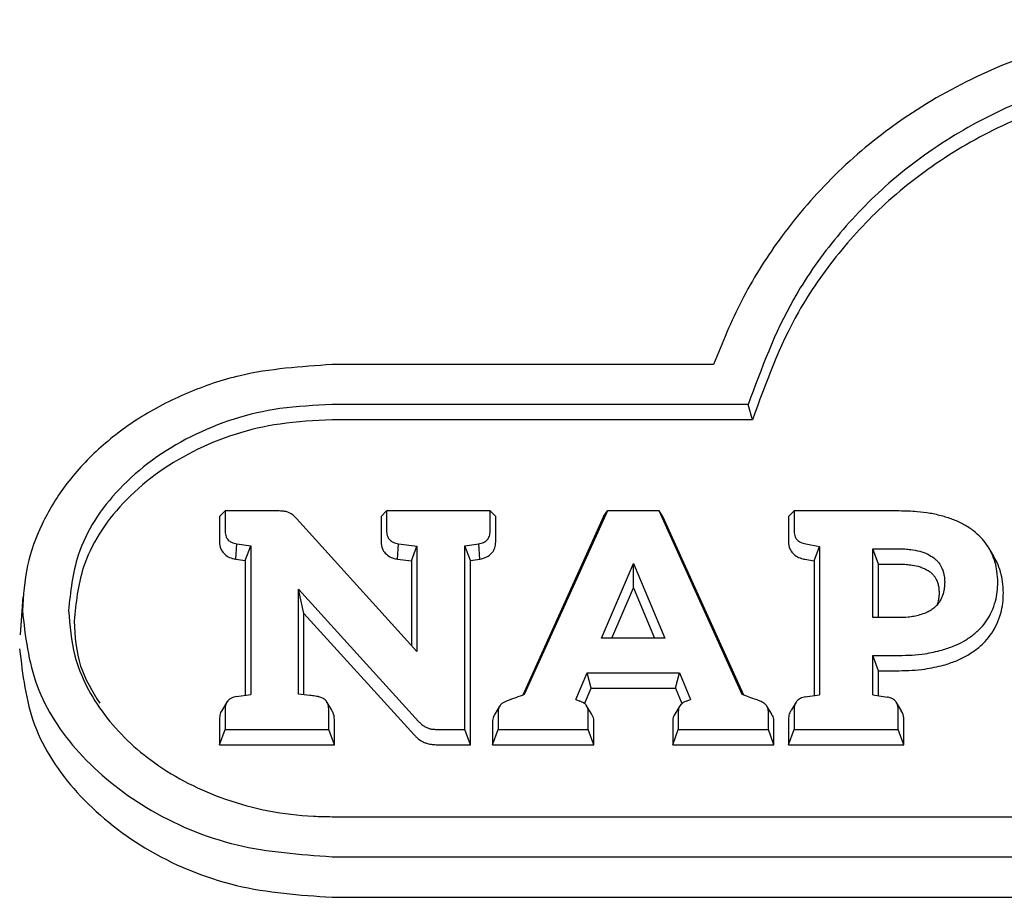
# Model space of a CAD drawing. Header units: inches. Extents: x 35 to 206, y 22 to 147.
# Tile 14 of 51: x 96.3 to 97.71, y 52.35 to 53.61. Entities that reach past the tile are written whole.
import ezdxf

# ---------------------------------------------------------------- set-up
doc = ezdxf.new("R2010")
doc.units = ezdxf.units.IN
doc.header["$LTSCALE"] = 16
doc.header["$MEASUREMENT"] = 0

msp = doc.modelspace()

# ---------------------------------------------------------------- linework, layer by layer
at = {"color": 7, "linetype": 'Continuous', "lineweight": 25}
for p, q in [((97.2926, 53.1109), (96.7447, 53.1109)), ((97.3425, 53.0535), (96.7447, 53.0535)), ((97.3487, 53.0315), (97.3425, 53.0535)), ((97.3487, 53.0315), (96.7447, 53.0315)), ((96.583, 52.8926), (96.591, 52.9007)), ((96.591, 52.9007), (96.591, 52.8711)), ((96.6674, 52.9007), (96.591, 52.9007)), ((96.8151, 52.8926), (96.8232, 52.9007)), ((96.8232, 52.9007), (96.8232, 52.8711)), ((96.9718, 52.9007), (96.8232, 52.9007)), ((96.9718, 52.8711), (96.9718, 52.9007)), ((96.9798, 52.8926), (96.9718, 52.9007)), ((97.1404, 52.9007), (97.0209, 52.6369)), ((97.1349, 52.8926), (97.1404, 52.9007)), ((97.2146, 52.9007), (97.1404, 52.9007)), ((97.334, 52.6369), (97.2146, 52.9007)), ((97.2201, 52.8926), (97.2146, 52.9007)), ((97.4004, 52.8926), (97.4084, 52.9007)), ((97.4084, 52.9007), (97.4084, 52.8711)), ((97.5593, 52.9007), (97.4084, 52.9007)), ((96.583, 52.8926), (96.583, 52.8561)), ((96.8667, 52.6988), (96.6937, 52.8899)), ((96.8151, 52.8926), (96.8151, 52.8561)), ((96.9798, 52.8561), (96.9798, 52.8926)), ((97.1349, 52.8926), (97.0187, 52.6361)), ((97.3362, 52.6362), (97.2201, 52.8926)), ((97.4004, 52.8926), (97.4004, 52.8561)), ((96.6064, 52.8315), (96.6078, 52.8533)), ((96.6078, 52.8533), (96.6279, 52.8504)), ((96.6199, 52.8295), (96.6279, 52.8504)), ((96.6279, 52.8504), (96.6279, 52.6372)), ((96.839, 52.8314), (96.8403, 52.8533)), ((96.8403, 52.8533), (96.8667, 52.8502)), ((96.8587, 52.8291), (96.8667, 52.8502)), ((96.8667, 52.8502), (96.8667, 52.6988)), ((96.9354, 52.8504), (96.9554, 52.8533)), ((96.9434, 52.8295), (96.9354, 52.8504)), ((96.9354, 52.5869), (96.9354, 52.8504)), ((96.9569, 52.8315), (96.9554, 52.8533)), ((97.4253, 52.8533), (97.4452, 52.8497)), ((97.4372, 52.8291), (97.4452, 52.8497)), ((97.4452, 52.8497), (97.4452, 52.6368)), ((97.5215, 52.8463), (97.5593, 52.8463)), ((97.5215, 52.7476), (97.5215, 52.8463)), ((97.5296, 52.8244), (97.5215, 52.8463)), ((97.6954, 52.8358), (97.6882, 52.8476)), ((96.6064, 52.8315), (96.6199, 52.8295)), ((96.6199, 52.8295), (96.6199, 52.636)), ((96.839, 52.8314), (96.8587, 52.8291)), ((96.8587, 52.8291), (96.8587, 52.7077)), ((96.9434, 52.8295), (96.9569, 52.8315)), ((96.9434, 52.565), (96.9434, 52.8295)), ((97.4237, 52.8315), (97.4372, 52.8291)), ((97.4372, 52.8291), (97.4372, 52.6355)), ((97.7002, 52.8268), (97.695, 52.8357)), ((97.132, 52.7179), (97.1776, 52.8254)), ((97.1776, 52.8254), (97.2229, 52.7179)), ((97.1776, 52.7902), (97.1776, 52.8254)), ((97.5296, 52.7476), (97.5296, 52.8244)), ((97.5296, 52.8244), (97.5593, 52.8244)), ((96.6964, 52.7886), (96.8691, 52.5984)), ((96.6964, 52.6375), (96.6964, 52.7886)), ((96.7044, 52.7535), (96.6964, 52.7886)), ((97.1469, 52.7179), (97.1776, 52.7902)), ((97.1776, 52.7902), (97.208, 52.7179)), ((96.3006, 52.7774), (96.2967, 52.7226)), ((96.7044, 52.6366), (96.7044, 52.7535)), ((96.7044, 52.7535), (96.8628, 52.579)), ((97.5593, 52.7476), (97.5215, 52.7476)), ((97.2229, 52.7179), (97.132, 52.7179)), ((97.5215, 52.6932), (97.5593, 52.6932)), ((97.5215, 52.6367), (97.5215, 52.6932)), ((97.5296, 52.6712), (97.5215, 52.6932)), ((97.0951, 52.6299), (97.1113, 52.6681)), ((97.1113, 52.6681), (97.2437, 52.6681)), ((97.1169, 52.6461), (97.1113, 52.6681)), ((97.2381, 52.6461), (97.2437, 52.6681)), ((97.2437, 52.6681), (97.2599, 52.6298)), ((97.5296, 52.6355), (97.5296, 52.6712)), ((97.5296, 52.6712), (97.5593, 52.6712)), ((97.1074, 52.6239), (97.1169, 52.6461)), ((97.1169, 52.6461), (97.2381, 52.6461)), ((97.2381, 52.6461), (97.2474, 52.6241)), ((96.6075, 52.6342), (96.6279, 52.6372)), ((97.4246, 52.6336), (97.4452, 52.6368)), ((97.5215, 52.6367), (97.5426, 52.6334)), ((96.5941, 52.6269), (96.5873, 52.6156)), ((96.591, 52.6164), (96.591, 52.5869)), ((96.7438, 52.6155), (96.7369, 52.627)), ((96.74, 52.5869), (96.74, 52.6164)), ((96.9855, 52.6204), (96.9784, 52.6087)), ((97.0951, 52.6299), (97.1009, 52.6276)), ((97.1174, 52.6095), (97.1105, 52.6209)), ((97.2442, 52.6206), (97.2372, 52.609)), ((97.2549, 52.6281), (97.2599, 52.6298)), ((97.3765, 52.6087), (97.3695, 52.6203)), ((97.4115, 52.6263), (97.4047, 52.615)), ((97.5627, 52.6137), (97.5556, 52.6255)), ((96.9834, 52.6131), (96.9834, 52.5869)), ((97.1129, 52.5869), (97.1129, 52.6131)), ((97.2421, 52.6131), (97.2421, 52.5869)), ((97.3715, 52.5869), (97.3715, 52.6131)), ((97.4084, 52.616), (97.4084, 52.5869)), ((97.558, 52.5869), (97.558, 52.616)), ((96.583, 52.6014), (96.583, 52.565)), ((96.7481, 52.565), (96.7481, 52.6014)), ((96.9753, 52.5981), (96.9753, 52.565)), ((97.1209, 52.565), (97.1209, 52.5981)), ((97.2341, 52.5981), (97.2341, 52.565)), ((97.3796, 52.565), (97.3796, 52.5981)), ((97.4004, 52.601), (97.4004, 52.565)), ((97.5661, 52.565), (97.5661, 52.601)), ((96.583, 52.565), (96.591, 52.5869)), ((96.591, 52.5869), (96.74, 52.5869)), ((96.7481, 52.565), (96.74, 52.5869)), ((96.8962, 52.5869), (96.9354, 52.5869)), ((96.9434, 52.565), (96.9354, 52.5869)), ((96.9753, 52.565), (96.9834, 52.5869)), ((96.9834, 52.5869), (97.1129, 52.5869)), ((97.1209, 52.565), (97.1129, 52.5869)), ((97.2341, 52.565), (97.2421, 52.5869)), ((97.2421, 52.5869), (97.3715, 52.5869)), ((97.3796, 52.565), (97.3715, 52.5869)), ((97.4004, 52.565), (97.4084, 52.5869)), ((97.4084, 52.5869), (97.558, 52.5869)), ((97.5661, 52.565), (97.558, 52.5869)), ((96.583, 52.565), (96.7481, 52.565)), ((96.8962, 52.565), (96.9434, 52.565)), ((96.9753, 52.565), (97.1209, 52.565)), ((97.2341, 52.565), (97.3796, 52.565)), ((97.4004, 52.565), (97.5661, 52.565)), ((96.7447, 52.4616), (99.3551, 52.4616)), ((96.7447, 52.4041), (99.3551, 52.4041)), ((96.7447, 52.3458), (99.3551, 52.3458))]:
    msp.add_line(p, q, dxfattribs=at)
for points, knots in [([(98.05, 53.6063), (98.0051, 53.6045), (97.9155, 53.6009), (97.7843, 53.5717), (97.661, 53.5237), (97.5517, 53.4586), (97.4593, 53.3797), (97.3869, 53.2942), (97.3306, 53.2039), (97.3052, 53.1419), (97.2926, 53.1109)], [0, 0, 0, 0, 0.1319493, 0.2638169, 0.3961799, 0.528539, 0.6524829, 0.7764819, 0.8882185, 1, 1, 1, 1]), ([(98.05, 53.5488), (98.025, 53.5482), (97.9591, 53.5467), (97.8534, 53.5297), (97.7371, 53.4935), (97.6306, 53.4389), (97.5388, 53.3705), (97.4643, 53.2913), (97.3921, 53.1881), (97.3615, 53.1049), (97.3425, 53.0535)], [0, 0, 0, 0, 0.0760656, 0.2011613, 0.3261825, 0.4515503, 0.5769436, 0.6936735, 0.8104712, 1, 1, 1, 1]), ([(98.05, 53.5269), (98.025, 53.5263), (97.9596, 53.5247), (97.8549, 53.5078), (97.7401, 53.472), (97.6349, 53.4179), (97.5442, 53.3503), (97.4706, 53.272), (97.3982, 53.1683), (97.3678, 53.0842), (97.3487, 53.0315)], [0, 0, 0, 0, 0.0764077, 0.200548, 0.3246141, 0.4490249, 0.573462, 0.6893538, 0.8053132, 1, 1, 1, 1]), ([(96.7447, 53.1109), (96.7001, 53.1079), (96.6283, 53.1032), (96.5359, 53.0715), (96.4669, 53.036), (96.4076, 52.9906), (96.3603, 52.9391), (96.3264, 52.8823), (96.3041, 52.8217), (96.3013, 52.7792), (96.2999, 52.7576)], [0, 0, 0, 0, 0.199388, 0.320699, 0.441973, 0.557817, 0.673596, 0.780736, 0.887832, 1, 1, 1, 1]), ([(96.7447, 53.0535), (96.7197, 53.0523), (96.6492, 53.0491), (96.5383, 53.0133), (96.4357, 52.939), (96.3755, 52.8475), (96.369, 52.7845), (96.3662, 52.7576)], [0, 0, 0, 0, 0.133273, 0.37501, 0.614017, 0.834553, 1, 1, 1, 1]), ([(96.7447, 53.0315), (96.7197, 53.0303), (96.6502, 53.0271), (96.5412, 52.9915), (96.441, 52.9185), (96.383, 52.8293), (96.3768, 52.7683), (96.3742, 52.7426)], [0, 0, 0, 0, 0.136335, 0.378506, 0.617965, 0.838373, 1, 1, 1, 1]), ([(96.6754, 52.9002), (96.6746, 52.9003), (96.673, 52.9005), (96.6703, 52.9006), (96.6685, 52.9007), (96.6674, 52.9007)], [0, 0, 0, 0, 0.303129, 0.606243, 1, 1, 1, 1]), ([(96.6822, 52.8987), (96.6815, 52.8989), (96.68, 52.8994), (96.6777, 52.9), (96.6762, 52.9002), (96.6754, 52.9002)], [0, 0, 0, 0, 0.3585266, 0.6775329, 1, 1, 1, 1]), ([(97.622, 52.8933), (97.616, 52.8947), (97.6039, 52.8976), (97.5829, 52.9001), (97.568, 52.9005), (97.5593, 52.9007)], [0, 0, 0, 0, 0.294335, 0.588464, 1, 1, 1, 1]), ([(96.6883, 52.895), (96.6876, 52.8955), (96.6863, 52.8965), (96.6843, 52.8977), (96.6829, 52.8983), (96.6822, 52.8987)], [0, 0, 0, 0, 0.3699602, 0.6835378, 1, 1, 1, 1]), ([(96.6937, 52.8899), (96.6931, 52.8905), (96.692, 52.8917), (96.6901, 52.8934), (96.6889, 52.8945), (96.6883, 52.895)], [0, 0, 0, 0, 0.346877, 0.67335, 1, 1, 1, 1]), ([(97.6664, 52.8721), (97.662, 52.8751), (97.6532, 52.8813), (97.6381, 52.8882), (97.6274, 52.8916), (97.622, 52.8933)], [0, 0, 0, 0, 0.331434, 0.662912, 1, 1, 1, 1]), ([(96.591, 52.8711), (96.5913, 52.8685), (96.5917, 52.8641), (96.5954, 52.8588), (96.6007, 52.855), (96.6052, 52.854), (96.6078, 52.8533)], [0, 0, 0, 0, 0.3132927, 0.5189766, 0.7248832, 1, 1, 1, 1]), ([(96.8232, 52.8711), (96.8234, 52.8685), (96.8238, 52.8641), (96.8275, 52.8588), (96.8329, 52.855), (96.8375, 52.8539), (96.8403, 52.8533)], [0, 0, 0, 0, 0.308579, 0.510431, 0.712453, 1, 1, 1, 1]), ([(96.9554, 52.8533), (96.9579, 52.8539), (96.9622, 52.855), (96.9674, 52.8586), (96.9707, 52.8635), (96.9717, 52.8679), (96.9718, 52.8706), (96.9718, 52.8711)], [0, 0, 0, 0, 0.261828, 0.467273, 0.672972, 0.935315, 1, 1, 1, 1]), ([(97.4084, 52.8711), (97.4087, 52.8685), (97.4091, 52.8641), (97.4128, 52.8588), (97.418, 52.855), (97.4226, 52.8539), (97.4253, 52.8533)], [0, 0, 0, 0, 0.3107249, 0.51485, 0.7192004, 1, 1, 1, 1]), ([(97.6927, 52.8392), (97.6903, 52.8437), (97.6859, 52.8521), (97.6769, 52.8631), (97.6699, 52.869), (97.6664, 52.8721)], [0, 0, 0, 0, 0.3703447, 0.6819732, 1, 1, 1, 1]), ([(96.583, 52.8561), (96.5833, 52.8529), (96.5839, 52.847), (96.5888, 52.8396), (96.5955, 52.8346), (96.6018, 52.8323), (96.6055, 52.8317), (96.6064, 52.8315)], [0, 0, 0, 0, 0.281206, 0.498328, 0.715747, 0.931822, 1, 1, 1, 1]), ([(96.8151, 52.8561), (96.8155, 52.8528), (96.816, 52.847), (96.8209, 52.8396), (96.8276, 52.8347), (96.834, 52.8323), (96.8379, 52.8316), (96.839, 52.8314)], [0, 0, 0, 0, 0.278781, 0.492054, 0.705584, 0.919349, 1, 1, 1, 1]), ([(96.9569, 52.8315), (96.9604, 52.8324), (96.9667, 52.8339), (96.9739, 52.8394), (96.9783, 52.8459), (96.9797, 52.8518), (96.9798, 52.8552), (96.9798, 52.8561)], [0, 0, 0, 0, 0.272029, 0.486975, 0.702058, 0.920436, 1, 1, 1, 1]), ([(97.4004, 52.8561), (97.4007, 52.8528), (97.4013, 52.847), (97.4062, 52.8396), (97.4129, 52.8346), (97.4192, 52.8323), (97.4229, 52.8316), (97.4237, 52.8315)], [0, 0, 0, 0, 0.283305, 0.499843, 0.716664, 0.932833, 1, 1, 1, 1]), ([(97.5593, 52.8463), (97.5621, 52.8463), (97.5677, 52.8462), (97.5777, 52.8453), (97.5847, 52.8438), (97.589, 52.8428)], [0, 0, 0, 0, 0.278183, 0.556411, 1, 1, 1, 1]), ([(97.589, 52.8428), (97.591, 52.8422), (97.5951, 52.841), (97.6021, 52.8381), (97.6065, 52.8351), (97.6093, 52.8333)], [0, 0, 0, 0, 0.277299, 0.554716, 1, 1, 1, 1]), ([(97.6093, 52.8333), (97.6106, 52.8322), (97.6132, 52.8299), (97.6174, 52.8251), (97.6195, 52.821), (97.6209, 52.8184)], [0, 0, 0, 0, 0.264943, 0.529919, 1, 1, 1, 1]), ([(97.7011, 52.7981), (97.7009, 52.8034), (97.7005, 52.8131), (97.6976, 52.827), (97.6943, 52.8351), (97.6927, 52.8392)], [0, 0, 0, 0, 0.385151, 0.690363, 1, 1, 1, 1]), ([(97.5593, 52.8244), (97.5621, 52.8243), (97.5677, 52.8242), (97.5769, 52.8233), (97.5831, 52.822), (97.5866, 52.8212)], [0, 0, 0, 0, 0.30258, 0.605224, 1, 1, 1, 1]), ([(97.5866, 52.8212), (97.5886, 52.8206), (97.5927, 52.8193), (97.5986, 52.8167), (97.6021, 52.8144), (97.6039, 52.8131)], [0, 0, 0, 0, 0.326202, 0.659263, 1, 1, 1, 1]), ([(97.6209, 52.8184), (97.6216, 52.8166), (97.623, 52.8131), (97.6244, 52.8064), (97.6246, 52.8014), (97.6248, 52.7984)], [0, 0, 0, 0, 0.275769, 0.551361, 1, 1, 1, 1]), ([(97.7091, 52.7831), (97.7089, 52.7884), (97.7085, 52.7985), (97.7055, 52.8133), (97.702, 52.8222), (97.7002, 52.8268)], [0, 0, 0, 0, 0.362485, 0.678804, 1, 1, 1, 1]), ([(97.6039, 52.8131), (97.6052, 52.812), (97.6079, 52.8097), (97.6111, 52.8055), (97.6126, 52.8024), (97.6134, 52.8009)], [0, 0, 0, 0, 0.322687, 0.657113, 1, 1, 1, 1]), ([(97.6134, 52.8009), (97.6141, 52.7991), (97.6155, 52.7954), (97.6165, 52.7895), (97.6167, 52.7854), (97.6167, 52.7834)], [0, 0, 0, 0, 0.315929, 0.6557, 1, 1, 1, 1]), ([(97.6248, 52.7984), (97.6247, 52.7964), (97.6246, 52.7925), (97.6237, 52.7853), (97.622, 52.7802), (97.6209, 52.777)], [0, 0, 0, 0, 0.270256, 0.540569, 1, 1, 1, 1]), ([(97.6923, 52.7559), (97.6943, 52.761), (97.698, 52.7703), (97.7006, 52.7846), (97.701, 52.7935), (97.7011, 52.7981)], [0, 0, 0, 0, 0.375708, 0.685846, 1, 1, 1, 1]), ([(97.6209, 52.777), (97.6201, 52.7754), (97.6187, 52.7721), (97.6151, 52.7665), (97.6114, 52.7632), (97.6091, 52.7611)], [0, 0, 0, 0, 0.274132, 0.548467, 1, 1, 1, 1]), ([(97.6167, 52.7834), (97.6167, 52.7814), (97.6166, 52.7775), (97.6156, 52.7711), (97.6141, 52.7668), (97.6133, 52.7643)], [0, 0, 0, 0, 0.303158, 0.606409, 1, 1, 1, 1]), ([(97.6997, 52.7383), (97.7018, 52.7434), (97.7057, 52.7531), (97.7086, 52.7682), (97.709, 52.7781), (97.7091, 52.7831)], [0, 0, 0, 0, 0.353889, 0.67469, 1, 1, 1, 1]), ([(97.6091, 52.7611), (97.6074, 52.7598), (97.604, 52.7573), (97.5972, 52.7539), (97.592, 52.7522), (97.5889, 52.7513)], [0, 0, 0, 0, 0.288367, 0.576326, 1, 1, 1, 1]), ([(96.2999, 52.7576), (96.3041, 52.7209), (96.3124, 52.6475), (96.3781, 52.5484), (96.4771, 52.4682), (96.6043, 52.4141), (96.6986, 52.4074), (96.7447, 52.4041)], [0, 0, 0, 0, 0.189476, 0.378913, 0.5773, 0.793354, 1, 1, 1, 1]), ([(96.3662, 52.7576), (96.368, 52.7358), (96.3724, 52.6831), (96.4137, 52.6051), (96.489, 52.5329), (96.5929, 52.4805), (96.6838, 52.4626), (96.7358, 52.4617), (96.7447, 52.4616)], [0, 0, 0, 0, 0.133587, 0.32264, 0.513541, 0.723408, 0.952564, 1, 1, 1, 1]), ([(97.5889, 52.7513), (97.5861, 52.7505), (97.5807, 52.7491), (97.5708, 52.7478), (97.5636, 52.7477), (97.5593, 52.7476)], [0, 0, 0, 0, 0.284435, 0.568624, 1, 1, 1, 1]), ([(97.6652, 52.7222), (97.6692, 52.7257), (97.6768, 52.7322), (97.6859, 52.7436), (97.6901, 52.7517), (97.6923, 52.7559)], [0, 0, 0, 0, 0.352855, 0.672806, 1, 1, 1, 1]), ([(96.3742, 52.7426), (96.3755, 52.7205), (96.3779, 52.6787), (96.4004, 52.6418), (96.411, 52.6244)], [0, 0, 0, 0, 0.527669, 1, 1, 1, 1]), ([(97.6705, 52.702), (97.6748, 52.7057), (97.6831, 52.7127), (97.6928, 52.7251), (97.6974, 52.7338), (97.6997, 52.7383)], [0, 0, 0, 0, 0.353009, 0.672894, 1, 1, 1, 1]), ([(97.6208, 52.7008), (97.6266, 52.7027), (97.6375, 52.7062), (97.6525, 52.7134), (97.6609, 52.7193), (97.6652, 52.7222)], [0, 0, 0, 0, 0.36537, 0.679758, 1, 1, 1, 1]), ([(96.296, 52.7026), (96.3003, 52.6655), (96.3087, 52.5914), (96.375, 52.4912), (96.475, 52.4103), (96.6033, 52.3558), (96.6983, 52.3491), (96.7447, 52.3458)], [0, 0, 0, 0, 0.1897, 0.379352, 0.577909, 0.793961, 1, 1, 1, 1]), ([(97.6233, 52.6792), (97.6292, 52.6811), (97.6405, 52.6847), (97.6565, 52.6923), (97.6658, 52.6988), (97.6705, 52.702)], [0, 0, 0, 0, 0.343488, 0.668553, 1, 1, 1, 1]), ([(97.5593, 52.6932), (97.5655, 52.6933), (97.5779, 52.6936), (97.5987, 52.6955), (97.6127, 52.6989), (97.6208, 52.7008)], [0, 0, 0, 0, 0.299375, 0.598837, 1, 1, 1, 1]), ([(97.5593, 52.6712), (97.5655, 52.6714), (97.5779, 52.6716), (97.5995, 52.6736), (97.6144, 52.6771), (97.6233, 52.6792)], [0, 0, 0, 0, 0.2874154, 0.5749046, 1, 1, 1, 1]), ([(96.6075, 52.6342), (96.6051, 52.6337), (96.6007, 52.6326), (96.5955, 52.629), (96.5921, 52.6241), (96.5911, 52.6196), (96.591, 52.6169), (96.591, 52.6164)], [0, 0, 0, 0, 0.261821, 0.467684, 0.673806, 0.935416, 1, 1, 1, 1]), ([(96.7247, 52.634), (96.7234, 52.6342), (96.7194, 52.635), (96.7099, 52.6359), (96.7018, 52.6368), (96.6964, 52.6375)], [0, 0, 0, 0, 0.143189, 0.421729, 1, 1, 1, 1]), ([(96.74, 52.6164), (96.7398, 52.6189), (96.7394, 52.6232), (96.736, 52.6286), (96.7315, 52.6321), (96.7274, 52.6335), (96.7251, 52.6339), (96.7247, 52.634)], [0, 0, 0, 0, 0.3144, 0.531736, 0.749959, 0.952941, 1, 1, 1, 1]), ([(97.0209, 52.6369), (97.0168, 52.6354), (97.0107, 52.6331), (97.004, 52.6307), (97.001, 52.6297), (96.9989, 52.6289), (96.9973, 52.6284), (96.9963, 52.6281)], [0, 0, 0, 0, 0.499921, 0.749919, 0.81243, 0.874941, 1, 1, 1, 1]), ([(97.3586, 52.628), (97.3571, 52.6285), (97.3523, 52.6304), (97.344, 52.6333), (97.3373, 52.6357), (97.334, 52.6369)], [0, 0, 0, 0, 0.184289, 0.59214, 1, 1, 1, 1]), ([(97.4246, 52.6336), (97.4221, 52.633), (97.4178, 52.632), (97.4128, 52.6284), (97.4094, 52.6235), (97.4085, 52.6192), (97.4084, 52.6165), (97.4084, 52.616)], [0, 0, 0, 0, 0.2630652, 0.4695478, 0.6762849, 0.9399036, 1, 1, 1, 1]), ([(97.558, 52.616), (97.5578, 52.6186), (97.5574, 52.6229), (97.5539, 52.6282), (97.5493, 52.6316), (97.5453, 52.6329), (97.543, 52.6333), (97.5426, 52.6334)], [0, 0, 0, 0, 0.317535, 0.533755, 0.750696, 0.955856, 1, 1, 1, 1]), ([(96.9963, 52.6281), (96.9936, 52.6269), (96.9892, 52.625), (96.985, 52.6202), (96.9835, 52.6162), (96.9834, 52.6138), (96.9834, 52.6131)], [0, 0, 0, 0, 0.385544, 0.636608, 0.887939, 1, 1, 1, 1]), ([(97.1129, 52.6131), (97.1127, 52.6148), (97.1124, 52.6182), (97.1094, 52.6227), (97.1054, 52.6258), (97.1023, 52.627), (97.1009, 52.6276)], [0, 0, 0, 0, 0.268095, 0.537366, 0.786576, 1, 1, 1, 1]), ([(97.2549, 52.6281), (97.2523, 52.627), (97.248, 52.6252), (97.2439, 52.6206), (97.2423, 52.6165), (97.2422, 52.614), (97.2421, 52.6131)], [0, 0, 0, 0, 0.372101, 0.616568, 0.861367, 1, 1, 1, 1]), ([(97.3715, 52.6131), (97.3714, 52.6147), (97.371, 52.6181), (97.3681, 52.6224), (97.3638, 52.6258), (97.3604, 52.6272), (97.3586, 52.628)], [0, 0, 0, 0, 0.2504, 0.501635, 0.740787, 1, 1, 1, 1]), ([(96.5876, 52.6154), (96.5869, 52.6146), (96.5845, 52.6118), (96.5833, 52.6067), (96.5831, 52.6028), (96.583, 52.6014)], [0, 0, 0, 0, 0.206279, 0.707231, 1, 1, 1, 1]), ([(96.7481, 52.6014), (96.7479, 52.6049), (96.7475, 52.6099), (96.7445, 52.6141), (96.7435, 52.6155)], [0, 0, 0, 0, 0.686534, 1, 1, 1, 1]), ([(96.9784, 52.6087), (96.9773, 52.6064), (96.9756, 52.603), (96.9754, 52.5993), (96.9753, 52.5981)], [0, 0, 0, 0, 0.666883, 1, 1, 1, 1]), ([(97.1209, 52.5981), (97.1208, 52.6006), (97.1205, 52.6046), (97.118, 52.608), (97.117, 52.6094)], [0, 0, 0, 0, 0.612568, 1, 1, 1, 1]), ([(97.2372, 52.609), (97.2372, 52.6089), (97.2355, 52.607), (97.2344, 52.6031), (97.2342, 52.5994), (97.2341, 52.5981)], [0, 0, 0, 0, 0.010298, 0.648598, 1, 1, 1, 1]), ([(97.3796, 52.5981), (97.3794, 52.6006), (97.3792, 52.6043), (97.3769, 52.6075), (97.3761, 52.6085)], [0, 0, 0, 0, 0.663696, 1, 1, 1, 1]), ([(97.4049, 52.6149), (97.404, 52.6136), (97.4015, 52.6102), (97.4005, 52.6052), (97.4004, 52.6019), (97.4004, 52.601)], [0, 0, 0, 0, 0.312038, 0.824235, 1, 1, 1, 1]), ([(97.5661, 52.601), (97.5659, 52.6044), (97.5657, 52.6089), (97.563, 52.6126), (97.5624, 52.6135)], [0, 0, 0, 0, 0.759685, 1, 1, 1, 1]), ([(96.8691, 52.5984), (96.8702, 52.5972), (96.8724, 52.5949), (96.8764, 52.5917), (96.8794, 52.5902), (96.8809, 52.5895)], [0, 0, 0, 0, 0.335316, 0.663334, 1, 1, 1, 1]), ([(96.8809, 52.5895), (96.8824, 52.5889), (96.8854, 52.5878), (96.8906, 52.5871), (96.8942, 52.587), (96.8962, 52.5869)], [0, 0, 0, 0, 0.308642, 0.616139, 1, 1, 1, 1]), ([(96.8628, 52.579), (96.8639, 52.5779), (96.8661, 52.5755), (96.8708, 52.5716), (96.8748, 52.5695), (96.8773, 52.5682)], [0, 0, 0, 0, 0.274772, 0.549708, 1, 1, 1, 1]), ([(96.8773, 52.5682), (96.8788, 52.5677), (96.8824, 52.5663), (96.8889, 52.5652), (96.8937, 52.565), (96.8962, 52.565)], [0, 0, 0, 0, 0.248069, 0.618841, 1, 1, 1, 1])]:
    msp.add_open_spline(points, degree=3, knots=knots, dxfattribs=at)

doc.saveas('drawing.dxf')
